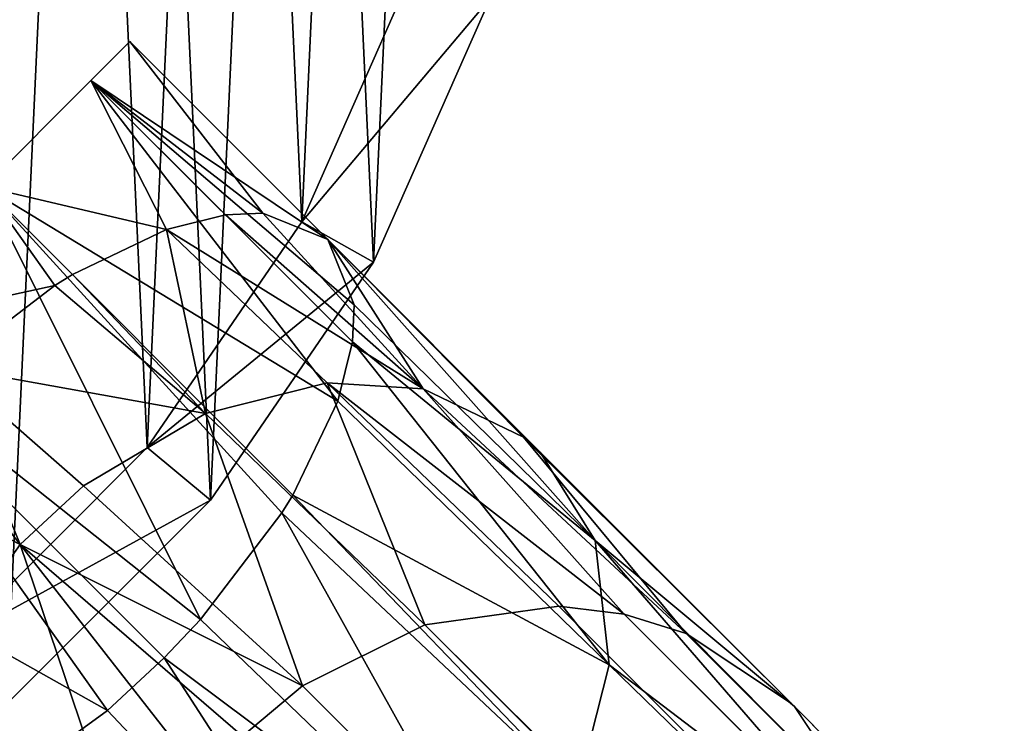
# Model space of a CAD drawing. Header units: millimetres. Extents: x 0 to 1133, y -557 to 576.
# Tile 188 of 193: x 636.84 to 642.83, y 559.08 to 563.36. Entities that reach past the tile are written whole.
import ezdxf

# ---------------------------------------------------------------- set-up
doc = ezdxf.new("R2010")
doc.units = ezdxf.units.MM
doc.header["$LTSCALE"] = 25.4
doc.layers.get('0').update_dxf_attribs({"true_color": 0xff5454})

# ---------------------------------------------------------------- blocks, each defined once
blk = doc.blocks.new('MORE-EYE-7826-7825-7608-CIRCLE.STL')
at = {"color": 18, "true_color": 0x000000}
mesh = blk.add_polyface(dxfattribs=at)
corners = [(940.1882, 583.5185, 1307.6162), (940.0269, 587.006, 1307.6162), (939.946, 585.2548, 1307.6162), (940.4283, 588.7125, 1307.6162), (940.7453, 581.8563, 1307.6162), (941.1364, 590.3162, 1307.6162), (941.5984, 580.3247, 1307.6162), (942.1272, 591.7626, 1307.6162), (942.7183, 578.976, 1307.6162), (943.3668, 593.0022, 1307.6162), (944.0671, 577.856, 1307.6162), (944.8131, 593.9929, 1307.6162), (945.5986, 577.0029, 1307.6162), (946.4168, 594.701, 1307.6162), (947.2608, 576.4459, 1307.6162), (948.1234, 595.1024, 1307.6162), (948.9971, 576.2036, 1307.6162), (949.8746, 595.1833, 1307.6162), (950.7484, 576.2846, 1307.6162), (951.6109, 594.9412, 1307.6162), (952.4548, 576.686, 1307.6162), (953.2731, 594.384, 1307.6162), (954.0586, 577.3941, 1307.6162), (954.8046, 593.531, 1307.6162), (955.5049, 578.3848, 1307.6162), (956.1534, 592.411, 1307.6162), (956.7445, 579.6245, 1307.6162), (957.2733, 591.0623, 1307.6162), (957.7352, 581.0707, 1307.6162), (958.1264, 589.5308, 1307.6162), (958.4434, 582.6745, 1307.6162), (958.6835, 587.8685, 1307.6162), (958.8447, 584.381, 1307.6162), (958.9257, 586.1323, 1307.6162)]
mesh.append_faces([[corners[k] for k in face] for face in [(0, 1, 2), (31, 32, 33)]], dxfattribs={"vtx0": -1, "color": 18})
mesh.append_faces([[corners[k] for k in face] for face in [(1, 0, 3), (3, 4, 5), (5, 6, 7), (7, 8, 9), (9, 10, 11), (11, 12, 13), (13, 14, 15), (15, 16, 17), (17, 18, 19), (19, 20, 21), (21, 22, 23), (23, 24, 25), (25, 26, 27), (27, 28, 29), (29, 30, 31)]], dxfattribs={"vtx0": -1, "vtx1": -1, "color": 18})
mesh.append_faces([[corners[k] for k in face] for face in [(3, 0, 4), (5, 4, 6), (7, 6, 8), (9, 8, 10), (11, 10, 12), (13, 12, 14), (15, 14, 16), (17, 16, 18), (19, 18, 20), (21, 20, 22), (23, 22, 24), (25, 24, 26), (27, 26, 28), (29, 28, 30), (31, 30, 32)]], dxfattribs={"vtx0": -1, "vtx2": -1, "color": 18})
mesh = blk.add_polyface(dxfattribs=at)
corners = [(940.5222, 586.9369, 1283.6162), (940.6749, 583.6329, 1283.6162), (940.4454, 585.2778, 1283.6162), (940.9024, 588.5536, 1283.6162), (941.2027, 582.0582, 1283.6162), (941.5732, 590.0729, 1283.6162), (942.0109, 580.6073, 1283.6162), (942.5118, 591.4431, 1283.6162), (943.0719, 579.3295, 1283.6162), (943.6862, 592.6175, 1283.6162), (944.3496, 578.2685, 1283.6162), (945.0564, 593.5561, 1283.6162), (945.8005, 577.4603, 1283.6162), (946.5757, 594.2269, 1283.6162), (947.3753, 576.9326, 1283.6162), (948.1924, 594.6072, 1283.6162), (949.0202, 576.7031, 1283.6162), (949.8515, 594.6839, 1283.6162), (950.6793, 576.7798, 1283.6162), (951.4964, 594.4545, 1283.6162), (952.296, 577.16, 1283.6162), (953.0711, 593.9266, 1283.6162), (953.8153, 577.8309, 1283.6162), (954.5221, 593.1185, 1283.6162), (955.1855, 578.7695, 1283.6162), (955.7998, 592.0574, 1283.6162), (956.3599, 579.9438, 1283.6162), (956.8608, 590.7797, 1283.6162), (957.2985, 581.3141, 1283.6162), (957.669, 589.3288, 1283.6162), (957.9693, 582.8334, 1283.6162), (958.1968, 587.754, 1283.6162), (958.3495, 584.4501, 1283.6162), (958.4263, 586.1091, 1283.6162)]
mesh.append_faces([[corners[k] for k in face] for face in [(0, 1, 2), (32, 31, 33)]], dxfattribs={"vtx0": -1, "color": 18})
mesh.append_faces([[corners[k] for k in face] for face in [(1, 3, 4), (4, 5, 6), (6, 7, 8), (8, 9, 10), (10, 11, 12), (12, 13, 14), (14, 15, 16), (16, 17, 18), (18, 19, 20), (20, 21, 22), (22, 23, 24), (24, 25, 26), (26, 27, 28), (28, 29, 30), (30, 31, 32)]], dxfattribs={"vtx0": -1, "vtx1": -1, "color": 18})
mesh.append_faces([[corners[k] for k in face] for face in [(1, 0, 3), (4, 3, 5), (6, 5, 7), (8, 7, 9), (10, 9, 11), (12, 11, 13), (14, 13, 15), (16, 15, 17), (18, 17, 19), (20, 19, 21), (22, 21, 23), (24, 23, 25), (26, 25, 27), (28, 27, 29), (30, 29, 31)]], dxfattribs={"vtx0": -1, "vtx2": -1, "color": 18})
mesh = blk.add_polyface(dxfattribs=at)
corners = [(957.2985, 581.3141, 1283.6162), (958.4434, 582.6745, 1307.6162), (957.7352, 581.0707, 1307.6162), (957.9693, 582.8334, 1283.6162)]
mesh.append_faces([[corners[k] for k in face] for face in [(0, 1, 2), (1, 0, 3)]], dxfattribs={"vtx0": -1, "color": 18})
mesh = blk.add_polyface(dxfattribs=at)
corners = [(952.9548, 579.1127, 1296.2999), (952.9548, 579.1127, 1293.7999), (952.718, 578.8759, 1295.0499), (953.6018, 579.7598, 1297.215), (953.6018, 579.7598, 1292.8849), (954.4857, 580.6437, 1297.5499), (954.4857, 580.6437, 1292.5498), (955.3696, 581.5275, 1297.215), (955.3696, 581.5275, 1292.8849), (956.0166, 582.1746, 1296.2999), (956.0166, 582.1746, 1293.7999), (956.2535, 582.4114, 1295.0499)]
mesh.append_faces([[corners[k] for k in face] for face in [(0, 1, 2), (10, 9, 11)]], dxfattribs={"vtx0": -1, "color": 18})
mesh.append_faces([[corners[k] for k in face] for face in [(1, 3, 4), (4, 5, 6), (6, 7, 8), (8, 9, 10)]], dxfattribs={"vtx0": -1, "vtx1": -1, "color": 18})
mesh.append_faces([[corners[k] for k in face] for face in [(1, 0, 3), (4, 3, 5), (6, 5, 7), (8, 7, 9)]], dxfattribs={"vtx0": -1, "vtx2": -1, "color": 18})
mesh = blk.add_polyface(dxfattribs=at)
corners = [(956.2535, 582.4114, 1295.0499), (957.0621, 581.3669, 1294.1522), (956.0166, 582.1746, 1293.7999)]
mesh.append_faces([[corners[k] for k in face] for face in [(0, 1, 2)]], dxfattribs={"color": 18})
mesh = blk.add_polyface(dxfattribs=at)
corners = [(956.0166, 582.1746, 1296.2999), (957.4578, 581.2071, 1295.0499), (956.2535, 582.4114, 1295.0499)]
mesh.append_faces([[corners[k] for k in face] for face in [(0, 1, 2)]], dxfattribs={"color": 18})
mesh = blk.add_polyface(dxfattribs=at)
corners = [(957.4578, 581.2071, 1295.0499), (957.0621, 581.3669, 1294.1522), (956.2535, 582.4114, 1295.0499)]
mesh.append_faces([[corners[k] for k in face] for face in [(0, 1, 2)]], dxfattribs={"color": 18})
mesh = blk.add_polyface(dxfattribs=at)
corners = [(956.4769, 581.2676, 1293.3674), (955.3696, 581.5275, 1292.8849), (956.0166, 582.1746, 1293.7999)]
mesh.append_faces([[corners[k] for k in face] for face in [(0, 1, 2)]], dxfattribs={"color": 18})
mesh = blk.add_polyface(dxfattribs=at)
corners = [(957.5181, 580.2265, 1296.7322), (956.0166, 582.1746, 1296.2999), (955.3696, 581.5275, 1297.215)]
mesh.append_faces([[corners[k] for k in face] for face in [(0, 1, 2)]], dxfattribs={"color": 18})
mesh = blk.add_polyface(dxfattribs=at)
corners = [(957.0621, 581.3669, 1294.1522), (956.836, 581.3574, 1293.8026), (956.0166, 582.1746, 1293.7999)]
mesh.append_faces([[corners[k] for k in face] for face in [(0, 1, 2)]], dxfattribs={"color": 18})
mesh = blk.add_polyface(dxfattribs=at)
corners = [(956.836, 581.3574, 1293.8026), (956.4769, 581.2676, 1293.3674), (956.0166, 582.1746, 1293.7999)]
mesh.append_faces([[corners[k] for k in face] for face in [(0, 1, 2)]], dxfattribs={"color": 18})
mesh = blk.add_polyface(dxfattribs=at)
corners = [(956.0166, 582.1746, 1296.2999), (957.6176, 580.8115, 1295.9474), (957.4578, 581.2071, 1295.0499)]
mesh.append_faces([[corners[k] for k in face] for face in [(0, 1, 2)]], dxfattribs={"color": 18})
mesh = blk.add_polyface(dxfattribs=at)
corners = [(957.6079, 580.5854, 1296.2972), (956.0166, 582.1746, 1296.2999), (957.5181, 580.2265, 1296.7322)]
mesh.append_faces([[corners[k] for k in face] for face in [(0, 1, 2)]], dxfattribs={"color": 18})
mesh = blk.add_polyface(dxfattribs=at)
corners = [(956.0166, 582.1746, 1296.2999), (957.6079, 580.5854, 1296.2972), (957.6176, 580.8115, 1295.9474)]
mesh.append_faces([[corners[k] for k in face] for face in [(0, 1, 2)]], dxfattribs={"color": 18})
mesh = blk.add_polyface(dxfattribs=at)
corners = [(955.7982, 580.9284, 1292.8196), (954.4857, 580.6437, 1292.5498), (955.3696, 581.5275, 1292.8849)]
mesh.append_faces([[corners[k] for k in face] for face in [(0, 1, 2)]], dxfattribs={"color": 18})
mesh = blk.add_polyface(dxfattribs=at)
corners = [(956.6834, 578.8986, 1297.5293), (955.3696, 581.5275, 1297.215), (954.4857, 580.6437, 1297.5499)]
mesh.append_faces([[corners[k] for k in face] for face in [(0, 1, 2)]], dxfattribs={"color": 18})
mesh = blk.add_polyface(dxfattribs=at)
corners = [(956.4769, 581.2676, 1293.3674), (955.9052, 580.9943, 1292.8857), (955.3696, 581.5275, 1292.8849)]
mesh.append_faces([[corners[k] for k in face] for face in [(0, 1, 2)]], dxfattribs={"color": 18})
mesh = blk.add_polyface(dxfattribs=at)
corners = [(955.9052, 580.9943, 1292.8857), (955.7982, 580.9284, 1292.8196), (955.3696, 581.5275, 1292.8849)]
mesh.append_faces([[corners[k] for k in face] for face in [(0, 1, 2)]], dxfattribs={"color": 18})
mesh = blk.add_polyface(dxfattribs=at)
corners = [(957.2446, 579.6548, 1297.214), (955.3696, 581.5275, 1297.215), (957.1788, 579.5482, 1297.28)]
mesh.append_faces([[corners[k] for k in face] for face in [(0, 1, 2)]], dxfattribs={"color": 18})
mesh = blk.add_polyface(dxfattribs=at)
corners = [(957.5181, 580.2265, 1296.7322), (955.3696, 581.5275, 1297.215), (957.2446, 579.6548, 1297.214)]
mesh.append_faces([[corners[k] for k in face] for face in [(0, 1, 2)]], dxfattribs={"color": 18})
mesh = blk.add_polyface(dxfattribs=at)
corners = [(957.1788, 579.5482, 1297.28), (955.3696, 581.5275, 1297.215), (956.6834, 578.8986, 1297.5293)]
mesh.append_faces([[corners[k] for k in face] for face in [(0, 1, 2)]], dxfattribs={"color": 18})
mesh = blk.add_polyface(dxfattribs=at)
corners = [(956.3599, 579.9438, 1283.6162), (957.7352, 581.0707, 1307.6162), (956.7445, 579.6245, 1307.6162), (957.2985, 581.3141, 1283.6162)]
mesh.append_faces([[corners[k] for k in face] for face in [(0, 1, 2), (1, 0, 3)]], dxfattribs={"vtx0": -1, "color": 18})
mesh = blk.add_polyface(dxfattribs=at)
corners = [(956.836, 581.3574, 1293.8026), (958.0364, 580.3002, 1292.3571), (956.4769, 581.2676, 1293.3674)]
mesh.append_faces([[corners[k] for k in face] for face in [(0, 1, 2)]], dxfattribs={"color": 18})
mesh = blk.add_polyface(dxfattribs=at)
corners = [(957.0621, 581.3669, 1294.1522), (958.0364, 580.3002, 1292.3571), (956.836, 581.3574, 1293.8026)]
mesh.append_faces([[corners[k] for k in face] for face in [(0, 1, 2)]], dxfattribs={"color": 18})
mesh = blk.add_polyface(dxfattribs=at)
corners = [(957.4578, 581.2071, 1295.0499), (958.0364, 580.3002, 1292.3571), (957.0621, 581.3669, 1294.1522)]
mesh.append_faces([[corners[k] for k in face] for face in [(0, 1, 2)]], dxfattribs={"color": 18})
mesh = blk.add_polyface(dxfattribs=at)
corners = [(956.4769, 581.2676, 1293.3674), (956.7142, 580.1506, 1291.5953), (955.9052, 580.9943, 1292.8857)]
mesh.append_faces([[corners[k] for k in face] for face in [(0, 1, 2)]], dxfattribs={"color": 18})
mesh = blk.add_polyface(dxfattribs=at)
corners = [(956.4769, 581.2676, 1293.3674), (958.0364, 580.3002, 1292.3571), (957.454, 580.3364, 1291.9552)]
mesh.append_faces([[corners[k] for k in face] for face in [(0, 1, 2)]], dxfattribs={"color": 18})
mesh = blk.add_polyface(dxfattribs=at)
corners = [(956.4769, 581.2676, 1293.3674), (957.454, 580.3364, 1291.9552), (956.7142, 580.1506, 1291.5953)]
mesh.append_faces([[corners[k] for k in face] for face in [(0, 1, 2)]], dxfattribs={"color": 18})
mesh = blk.add_polyface(dxfattribs=at)
corners = [(958.7484, 579.9165, 1293.0687), (959.0823, 579.3785, 1293.6351), (960.2944, 578.3705, 1290.7017), (957.4578, 581.2071, 1295.0499)]
mesh.append_faces([[corners[k] for k in face] for face in [(0, 1, 2), (1, 0, 3)]], dxfattribs={"vtx0": -1, "color": 18})
mesh = blk.add_polyface(dxfattribs=at)
corners = [(958.6475, 580.0077, 1292.944), (958.7484, 579.9165, 1293.0687), (960.2757, 578.3892, 1290.6868), (957.4578, 581.2071, 1295.0499)]
mesh.append_faces([[corners[k] for k in face] for face in [(0, 1, 2), (1, 0, 3)]], dxfattribs={"vtx0": -1, "color": 18})
mesh = blk.add_polyface(dxfattribs=at)
corners = [(957.4578, 581.2071, 1295.0499), (958.6475, 580.0077, 1292.944), (958.0364, 580.3002, 1292.3571)]
mesh.append_faces([[corners[k] for k in face] for face in [(0, 1, 2)]], dxfattribs={"color": 18})
mesh = blk.add_polyface(dxfattribs=at)
corners = [(957.4578, 581.2071, 1295.0499), (957.6176, 580.8115, 1295.9474), (959.0823, 579.3785, 1293.6351)]
mesh.append_faces([[corners[k] for k in face] for face in [(0, 1, 2)]], dxfattribs={"color": 18})
mesh = blk.add_polyface(dxfattribs=at)
corners = [(955.9052, 580.9943, 1292.8857), (956.7142, 580.1506, 1291.5953), (955.7982, 580.9284, 1292.8196)]
mesh.append_faces([[corners[k] for k in face] for face in [(0, 1, 2)]], dxfattribs={"color": 18})
mesh = blk.add_polyface(dxfattribs=at)
corners = [(955.7982, 580.9284, 1292.8196), (955.1484, 580.433, 1292.5704), (954.4857, 580.6437, 1292.5498)]
mesh.append_faces([[corners[k] for k in face] for face in [(0, 1, 2)]], dxfattribs={"color": 18})
mesh = blk.add_polyface(dxfattribs=at)
corners = [(955.7982, 580.9284, 1292.8196), (956.7142, 580.1506, 1291.5953), (955.1484, 580.433, 1292.5704)]
mesh.append_faces([[corners[k] for k in face] for face in [(0, 1, 2)]], dxfattribs={"color": 18})
mesh = blk.add_polyface(dxfattribs=at)
corners = [(957.6176, 580.8115, 1295.9474), (957.6079, 580.5854, 1296.2972), (959.0823, 579.3785, 1293.6351)]
mesh.append_faces([[corners[k] for k in face] for face in [(0, 1, 2)]], dxfattribs={"color": 18})
mesh = blk.add_polyface(dxfattribs=at)
corners = [(956.1171, 578.3472, 1297.5052), (954.4857, 580.6437, 1297.5499), (953.6018, 579.7598, 1297.215)]
mesh.append_faces([[corners[k] for k in face] for face in [(0, 1, 2)]], dxfattribs={"color": 18})
mesh = blk.add_polyface(dxfattribs=at)
corners = [(956.6834, 578.8986, 1297.5293), (954.4857, 580.6437, 1297.5499), (956.4633, 578.6658, 1297.5499)]
mesh.append_faces([[corners[k] for k in face] for face in [(0, 1, 2)]], dxfattribs={"color": 18})
mesh = blk.add_polyface(dxfattribs=at)
corners = [(956.4633, 578.6658, 1297.5499), (954.4857, 580.6437, 1297.5499), (956.1171, 578.3472, 1297.5052)]
mesh.append_faces([[corners[k] for k in face] for face in [(0, 1, 2)]], dxfattribs={"color": 18})
mesh = blk.add_polyface(dxfattribs=at)
corners = [(957.6079, 580.5854, 1296.2972), (957.5181, 580.2265, 1296.7322), (959.1684, 578.6236, 1294.1815)]
mesh.append_faces([[corners[k] for k in face] for face in [(0, 1, 2)]], dxfattribs={"color": 18})
mesh = blk.add_polyface(dxfattribs=at)
corners = [(957.6079, 580.5854, 1296.2972), (959.1684, 578.6236, 1294.1815), (959.0823, 579.3785, 1293.6351)]
mesh.append_faces([[corners[k] for k in face] for face in [(0, 1, 2)]], dxfattribs={"color": 18})
mesh = blk.add_polyface(dxfattribs=at)
corners = [(955.5876, 579.3558, 1291.3799), (954.9159, 580.2132, 1292.5498), (955.1484, 580.433, 1292.5704)]
mesh.append_faces([[corners[k] for k in face] for face in [(0, 1, 2)]], dxfattribs={"color": 18})
mesh = blk.add_polyface(dxfattribs=at)
corners = [(955.9722, 579.7117, 1291.3984), (955.5876, 579.3558, 1291.3799), (955.1484, 580.433, 1292.5704)]
mesh.append_faces([[corners[k] for k in face] for face in [(0, 1, 2)]], dxfattribs={"color": 18})
mesh = blk.add_polyface(dxfattribs=at)
corners = [(955.1484, 580.433, 1292.5704), (956.7142, 580.1506, 1291.5953), (955.9722, 579.7117, 1291.3984)]
mesh.append_faces([[corners[k] for k in face] for face in [(0, 1, 2)]], dxfattribs={"color": 18})
mesh = blk.add_polyface(dxfattribs=at)
corners = [(957.454, 580.3364, 1291.9552), (958.0481, 578.867, 1289.6042), (956.7142, 580.1506, 1291.5953)]
mesh.append_faces([[corners[k] for k in face] for face in [(0, 1, 2)]], dxfattribs={"color": 18})
mesh = blk.add_polyface(dxfattribs=at)
corners = [(957.454, 580.3364, 1291.9552), (959.2598, 578.9319, 1290.0632), (958.861, 578.9806, 1289.8842)]
mesh.append_faces([[corners[k] for k in face] for face in [(0, 1, 2)]], dxfattribs={"color": 18})
mesh = blk.add_polyface(dxfattribs=at)
corners = [(957.454, 580.3364, 1291.9552), (958.861, 578.9806, 1289.8842), (958.0481, 578.867, 1289.6042)]
mesh.append_faces([[corners[k] for k in face] for face in [(0, 1, 2)]], dxfattribs={"color": 18})
mesh = blk.add_polyface(dxfattribs=at)
corners = [(958.0364, 580.3002, 1292.3571), (959.2598, 578.9319, 1290.0632), (957.454, 580.3364, 1291.9552)]
mesh.append_faces([[corners[k] for k in face] for face in [(0, 1, 2)]], dxfattribs={"color": 18})
mesh = blk.add_polyface(dxfattribs=at)
corners = [(958.6475, 580.0077, 1292.944), (959.6364, 578.814, 1290.261), (958.0364, 580.3002, 1292.3571)]
mesh.append_faces([[corners[k] for k in face] for face in [(0, 1, 2)]], dxfattribs={"color": 18})
mesh = blk.add_polyface(dxfattribs=at)
corners = [(958.0364, 580.3002, 1292.3571), (959.6364, 578.814, 1290.261), (959.2598, 578.9319, 1290.0632)]
mesh.append_faces([[corners[k] for k in face] for face in [(0, 1, 2)]], dxfattribs={"color": 18})
mesh = blk.add_polyface(dxfattribs=at)
corners = [(955.5876, 579.3558, 1291.3799), (954.5971, 579.8668, 1292.5946), (954.9159, 580.2132, 1292.5498)]
mesh.append_faces([[corners[k] for k in face] for face in [(0, 1, 2)]], dxfattribs={"color": 18})
mesh = blk.add_polyface(dxfattribs=at)
corners = [(959.1684, 578.6236, 1294.1815), (957.2446, 579.6548, 1297.214), (958.9722, 577.8574, 1294.5516), (957.5181, 580.2265, 1296.7322)]
mesh.append_faces([[corners[k] for k in face] for face in [(0, 1, 2), (1, 0, 3)]], dxfattribs={"vtx0": -1, "color": 18})
mesh = blk.add_polyface(dxfattribs=at)
corners = [(956.7142, 580.1506, 1291.5953), (957.3026, 578.4965, 1289.4541), (955.9722, 579.7117, 1291.3984)]
mesh.append_faces([[corners[k] for k in face] for face in [(0, 1, 2)]], dxfattribs={"color": 18})
mesh = blk.add_polyface(dxfattribs=at)
corners = [(956.7142, 580.1506, 1291.5953), (958.0481, 578.867, 1289.6042), (957.3026, 578.4965, 1289.4541)]
mesh.append_faces([[corners[k] for k in face] for face in [(0, 1, 2)]], dxfattribs={"color": 18})
mesh = blk.add_polyface(dxfattribs=at)
corners = [(958.6475, 580.0077, 1292.944), (960.2757, 578.3892, 1290.6868), (959.6364, 578.814, 1290.261)]
mesh.append_faces([[corners[k] for k in face] for face in [(0, 1, 2)]], dxfattribs={"color": 18})
mesh = blk.add_polyface(dxfattribs=at)
corners = [(956.7445, 579.6245, 1307.6162), (955.1855, 578.7695, 1283.6162), (956.3599, 579.9438, 1283.6162), (955.5049, 578.3848, 1307.6162)]
mesh.append_faces([[corners[k] for k in face] for face in [(0, 1, 2), (1, 0, 3)]], dxfattribs={"vtx0": -1, "color": 18})
mesh = blk.add_polyface(dxfattribs=at)
corners = [(960.2757, 578.3892, 1290.6868), (960.2944, 578.3705, 1290.7017), (1202.6277, 336.0372, 143.4221), (958.7484, 579.9165, 1293.0687)]
mesh.append_faces([[corners[k] for k in face] for face in [(0, 1, 2), (1, 0, 3)]], dxfattribs={"vtx0": -1, "color": 18})
mesh = blk.add_polyface(dxfattribs=at)
corners = [(955.5876, 579.3558, 1291.3799), (955.0868, 578.6472, 1291.5148), (954.5971, 579.8668, 1292.5946)]
mesh.append_faces([[corners[k] for k in face] for face in [(0, 1, 2)]], dxfattribs={"color": 18})
mesh = blk.add_polyface(dxfattribs=at)
corners = [(956.1171, 578.3472, 1297.5052), (953.6018, 579.7598, 1297.215), (955.5302, 577.9185, 1297.2493)]
mesh.append_faces([[corners[k] for k in face] for face in [(0, 1, 2)]], dxfattribs={"color": 18})
mesh = blk.add_polyface(dxfattribs=at)
corners = [(957.3026, 578.4965, 1289.4541), (955.5876, 579.3558, 1291.3799), (955.9722, 579.7117, 1291.3984)]
mesh.append_faces([[corners[k] for k in face] for face in [(0, 1, 2)]], dxfattribs={"color": 18})
mesh = blk.add_polyface(dxfattribs=at)
corners = [(957.2446, 579.6548, 1297.214), (957.1788, 579.5482, 1297.28), (958.9722, 577.8574, 1294.5516)]
mesh.append_faces([[corners[k] for k in face] for face in [(0, 1, 2)]], dxfattribs={"color": 18})
mesh = blk.add_polyface(dxfattribs=at)
corners = [(957.1788, 579.5482, 1297.28), (956.6834, 578.8986, 1297.5293), (958.53, 577.1232, 1294.7415)]
mesh.append_faces([[corners[k] for k in face] for face in [(0, 1, 2)]], dxfattribs={"color": 18})
mesh = blk.add_polyface(dxfattribs=at)
corners = [(957.1788, 579.5482, 1297.28), (958.53, 577.1232, 1294.7415), (958.9722, 577.8574, 1294.5516)]
mesh.append_faces([[corners[k] for k in face] for face in [(0, 1, 2)]], dxfattribs={"color": 18})
mesh = blk.add_polyface(dxfattribs=at)
corners = [(956.3096, 577.2186, 1289.5682), (955.0868, 578.6472, 1291.5148), (955.5876, 579.3558, 1291.3799)]
mesh.append_faces([[corners[k] for k in face] for face in [(0, 1, 2)]], dxfattribs={"color": 18})
mesh = blk.add_polyface(dxfattribs=at)
corners = [(957.3026, 578.4965, 1289.4541), (956.9391, 578.1902, 1289.4313), (955.5876, 579.3558, 1291.3799)]
mesh.append_faces([[corners[k] for k in face] for face in [(0, 1, 2)]], dxfattribs={"color": 18})
mesh = blk.add_polyface(dxfattribs=at)
corners = [(956.9391, 578.1902, 1289.4313), (956.7052, 577.9247, 1289.444), (955.5876, 579.3558, 1291.3799)]
mesh.append_faces([[corners[k] for k in face] for face in [(0, 1, 2)]], dxfattribs={"color": 18})
mesh = blk.add_polyface(dxfattribs=at)
corners = [(955.5876, 579.3558, 1291.3799), (956.7052, 577.9247, 1289.444), (956.3096, 577.2186, 1289.5682)]
mesh.append_faces([[corners[k] for k in face] for face in [(0, 1, 2)]], dxfattribs={"color": 18})
mesh = blk.add_polyface(dxfattribs=at)
corners = [(959.0823, 579.3785, 1293.6351), (960.8372, 577.3546, 1291.3252), (960.7192, 577.7312, 1291.1274)]
mesh.append_faces([[corners[k] for k in face] for face in [(0, 1, 2)]], dxfattribs={"color": 18})
mesh = blk.add_polyface(dxfattribs=at)
corners = [(959.0823, 579.3785, 1293.6351), (960.7192, 577.7312, 1291.1274), (960.2944, 578.3705, 1290.7017)]
mesh.append_faces([[corners[k] for k in face] for face in [(0, 1, 2)]], dxfattribs={"color": 18})
mesh = blk.add_polyface(dxfattribs=at)
corners = [(959.0823, 579.3785, 1293.6351), (959.1684, 578.6236, 1294.1815), (960.8372, 577.3546, 1291.3252)]
mesh.append_faces([[corners[k] for k in face] for face in [(0, 1, 2)]], dxfattribs={"color": 18})
mesh = blk.add_polyface(dxfattribs=at)
corners = [(958.861, 578.9806, 1289.8842), (1201.507, 336.6843, 143.2394), (958.0481, 578.867, 1289.6042)]
mesh.append_faces([[corners[k] for k in face] for face in [(0, 1, 2)]], dxfattribs={"color": 18})
mesh = blk.add_polyface(dxfattribs=at)
corners = [(959.2598, 578.9319, 1290.0632), (1201.507, 336.6843, 143.2394), (958.861, 578.9806, 1289.8842)]
mesh.append_faces([[corners[k] for k in face] for face in [(0, 1, 2)]], dxfattribs={"color": 18})
mesh = blk.add_polyface(dxfattribs=at)
corners = [(959.2598, 578.9319, 1290.0632), (1202.6277, 336.0372, 143.4221), (1201.507, 336.6843, 143.2394)]
mesh.append_faces([[corners[k] for k in face] for face in [(0, 1, 2)]], dxfattribs={"color": 18})
mesh = blk.add_polyface(dxfattribs=at)
corners = [(959.6364, 578.814, 1290.261), (1202.6277, 336.0372, 143.4221), (959.2598, 578.9319, 1290.0632)]
mesh.append_faces([[corners[k] for k in face] for face in [(0, 1, 2)]], dxfattribs={"color": 18})
mesh = blk.add_polyface(dxfattribs=at)
corners = [(958.53, 577.1232, 1294.7415), (956.6834, 578.8986, 1297.5293), (956.4633, 578.6658, 1297.5499)]
mesh.append_faces([[corners[k] for k in face] for face in [(0, 1, 2)]], dxfattribs={"color": 18})
mesh = blk.add_polyface(dxfattribs=at)
corners = [(958.0481, 578.867, 1289.6042), (1200.2129, 336.6842, 143.1056), (957.3026, 578.4965, 1289.4541)]
mesh.append_faces([[corners[k] for k in face] for face in [(0, 1, 2)]], dxfattribs={"color": 18})
mesh = blk.add_polyface(dxfattribs=at)
corners = [(958.0481, 578.867, 1289.6042), (1201.507, 336.6843, 143.2394), (1200.2129, 336.6842, 143.1056)]
mesh.append_faces([[corners[k] for k in face] for face in [(0, 1, 2)]], dxfattribs={"color": 18})
mesh = blk.add_polyface(dxfattribs=at)
corners = [(960.2757, 578.3892, 1290.6868), (1202.6277, 336.0372, 143.4221), (959.6364, 578.814, 1290.261)]
mesh.append_faces([[corners[k] for k in face] for face in [(0, 1, 2)]], dxfattribs={"color": 18})
mesh = blk.add_polyface(dxfattribs=at)
corners = [(955.0868, 578.6472, 1291.5148), (956.3096, 577.2186, 1289.5682), (954.8201, 577.8797, 1291.8401)]
mesh.append_faces([[corners[k] for k in face] for face in [(0, 1, 2)]], dxfattribs={"color": 18})
mesh = blk.add_polyface(dxfattribs=at)
corners = [(957.8658, 576.4929, 1294.7194), (956.4633, 578.6658, 1297.5499), (956.1171, 578.3472, 1297.5052)]
mesh.append_faces([[corners[k] for k in face] for face in [(0, 1, 2)]], dxfattribs={"color": 18})
mesh = blk.add_polyface(dxfattribs=at)
corners = [(958.53, 577.1232, 1294.7415), (956.4633, 578.6658, 1297.5499), (957.8658, 576.4929, 1294.7194)]
mesh.append_faces([[corners[k] for k in face] for face in [(0, 1, 2)]], dxfattribs={"color": 18})
mesh = blk.add_polyface(dxfattribs=at)
corners = [(959.1684, 578.6236, 1294.1815), (958.9722, 577.8574, 1294.5516), (960.8858, 576.9558, 1291.5042)]
mesh.append_faces([[corners[k] for k in face] for face in [(0, 1, 2)]], dxfattribs={"color": 18})
mesh = blk.add_polyface(dxfattribs=at)
corners = [(959.1684, 578.6236, 1294.1815), (960.8858, 576.9558, 1291.5042), (960.8372, 577.3546, 1291.3252)]
mesh.append_faces([[corners[k] for k in face] for face in [(0, 1, 2)]], dxfattribs={"color": 18})
mesh = blk.add_polyface(dxfattribs=at)
corners = [(957.3026, 578.4965, 1289.4541), (1200.2129, 336.6842, 143.1056), (956.9391, 578.1902, 1289.4313)]
mesh.append_faces([[corners[k] for k in face] for face in [(0, 1, 2)]], dxfattribs={"color": 18})
mesh = blk.add_polyface(dxfattribs=at)
corners = [(956.1171, 578.3472, 1297.5052), (955.5302, 577.9185, 1297.2493), (957.8658, 576.4929, 1294.7194)]
mesh.append_faces([[corners[k] for k in face] for face in [(0, 1, 2)]], dxfattribs={"color": 18})
mesh = blk.add_polyface(dxfattribs=at)
corners = [(960.2944, 578.3705, 1290.7017), (1203.2748, 334.9165, 143.6048), (1202.6277, 336.0372, 143.4221)]
mesh.append_faces([[corners[k] for k in face] for face in [(0, 1, 2)]], dxfattribs={"color": 18})
mesh = blk.add_polyface(dxfattribs=at)
corners = [(960.2944, 578.3705, 1290.7017), (960.7192, 577.7312, 1291.1274), (1203.2748, 334.9165, 143.6048)]
mesh.append_faces([[corners[k] for k in face] for face in [(0, 1, 2)]], dxfattribs={"color": 18})

msp = doc.modelspace()

# ---------------------------------------------------------------- block references
at = {"color": 0}
msp.add_blockref('MORE-EYE-7826-7825-7608-CIRCLE.STL', (-318.7437, -19.1857, -35.0694), dxfattribs=at)

doc.saveas('drawing.dxf')
